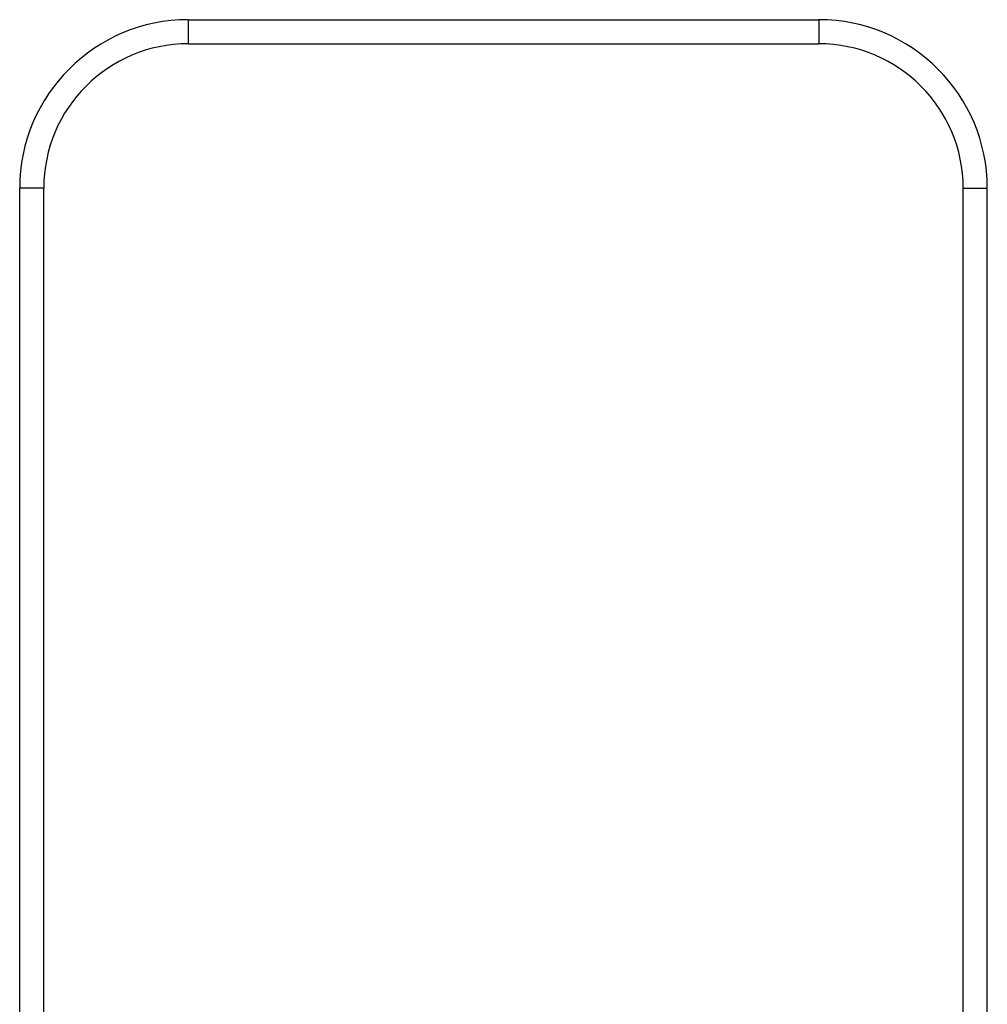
# Model space of a CAD drawing. Header units: millimetres. Extents: x 26 to 182, y 63 to 258.
# Tile 10 of 33: x 31 to 51, y 161 to 182. Entities that reach past the tile are written whole.
import ezdxf

# ---------------------------------------------------------------- set-up
doc = ezdxf.new("R2010")
doc.units = ezdxf.units.MM

msp = doc.modelspace()

# ---------------------------------------------------------------- linework, layer by layer
at = {"color": 7, "linetype": 'Continuous', "lineweight": 25}
for p, q in [((34.2, 181.625), (34.2, 181.125)), ((34.2, 181.625), (47.3, 181.625)), ((47.3, 181.625), (47.3, 181.125)), ((34.2, 181.125), (47.3, 181.125)), ((30.7, 152.07), (30.7, 178.125)), ((31.2, 178.125), (30.7, 178.125)), ((31.2, 151.739), (31.2, 178.125)), ((50.3, 151.737), (50.3, 178.125)), ((50.3, 178.125), (50.8, 178.125)), ((50.8, 152.07), (50.8, 178.125))]:
    msp.add_line(p, q, dxfattribs=at)
for centre, radius, start, end in [((34.2, 178.125), 3.5, 90, 180), ((47.3, 178.125), 3.5, 0, 90), ((34.2, 178.125), 3, 90, 180), ((47.3, 178.125), 3, 0, 90)]:
    msp.add_arc(centre, radius, start, end, dxfattribs=at)

doc.saveas('drawing.dxf')
